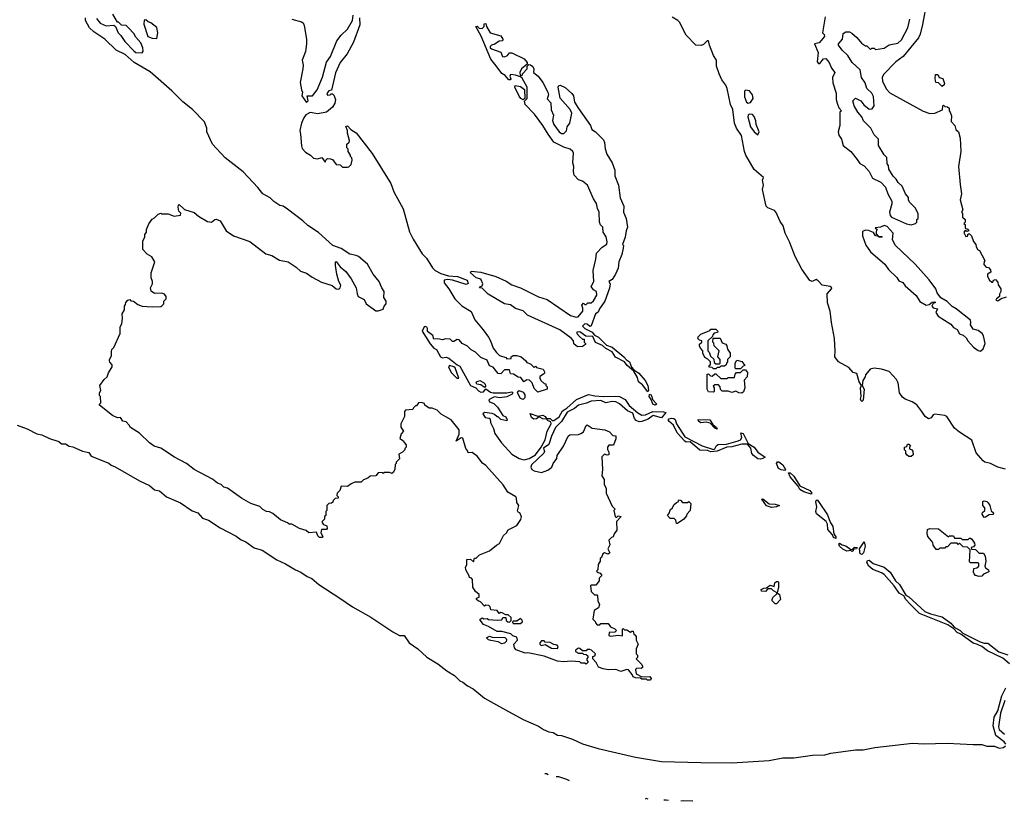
# Model space of a CAD drawing. Extents: x 2494106 to 2685573, y 758056 to 915185.
# Tile 5 of 256: x 2519095 to 2527057, y 828994 to 835311. Entities that reach past the tile are written whole.
import ezdxf

# ---------------------------------------------------------------- set-up
doc = ezdxf.new("R2010")
doc.units = 0

msp = doc.modelspace()

# ---------------------------------------------------------------- linework, layer by layer
at = {"layer": '0CON05XD'}
for points in [[(2526429.3, 835460.7), (2526396.7, 835273.3), (2526376.9, 835195), (2526362, 835165), (2526240, 835015), (2526178.9, 834971.1), (2526080.5, 834869.5), (2526068.6, 834845), (2526071.4, 834815), (2526101.8, 834751.8), (2526131.3, 834721.3), (2526401.1, 834571.1), (2526455, 834552), (2526495, 834556.2), (2526558.3, 834581.7), (2526560, 834615), (2526565, 834620), (2526575, 834610), (2526598.3, 834608.3), (2526610, 834595), (2526610, 834575), (2526620, 834565), (2526630, 834535), (2526628.3, 834488.3), (2526656.2, 834455), (2526664, 834424), (2526685.6, 834405.6), (2526699.2, 834355), (2526704.2, 834245), (2526687.1, 834125), (2526698.8, 833978.8)], [(2524195, 829972.5), (2524173, 829973), (2524165, 829980), (2524125, 829980), (2524115, 829990), (2524075, 829992.5), (2524055, 830000), (2524048.3, 830018.3), (2524017, 830057), (2524005, 830060), (2523955, 830042.5), (2523915, 830060), (2523855, 830057.5), (2523813.6, 830063.6), (2523775, 830077.5), (2523757.5, 830115), (2523730, 830145), (2523730, 830165), (2523745, 830170), (2523750, 830185), (2523720, 830215), (2523705, 830220), (2523685, 830220), (2523675, 830210), (2523645, 830210), (2523625, 830230), (2523615, 830232.5), (2523590, 830215), (2523590, 830205), (2523615, 830190), (2523645, 830190), (2523653, 830183), (2523675, 830180), (2523688.3, 830168.3), (2523690, 830155), (2523680, 830145), (2523680, 830135), (2523690, 830125), (2523690, 830115), (2523675, 830102.5), (2523665, 830110), (2523635, 830110), (2523625, 830120), (2523555, 830127.5), (2523495, 830121.2), (2523445, 830127.5), (2523335, 830166.7), (2523205, 830193.3), (2523181.7, 830191.7), (2523109.3, 830219.3), (2523097.5, 830235), (2523090, 830265), (2523120, 830295), (2523115, 830320), (2523081.7, 830331.7), (2523066.4, 830346.4), (2522995, 830367.5), (2522955, 830367.5), (2522887, 830407), (2522845, 830423.3), (2522818.3, 830458.3), (2522817.5, 830465), (2522835, 830477.5), (2522848.3, 830468.3), (2522875, 830470), (2522885, 830462.5), (2522955, 830457.5), (2522995, 830460), (2523001.7, 830478.3), (2523025, 830480), (2523030, 830455), (2523043.3, 830443.3), (2523055, 830442.5), (2523070, 830455), (2523068.3, 830478.3), (2523045, 830500), (2523025, 830500), (2522997, 830517), (2522985, 830520), (2522971.7, 830511.7), (2522957, 830537), (2522905, 830542.5), (2522900, 830565), (2522890, 830575), (2522865, 830580), (2522855, 830570), (2522820, 830605), (2522803.3, 830613.3), (2522790, 830625), (2522790, 830635), (2522810, 830645), (2522810, 830665), (2522780.7, 830690.7), (2522760, 830725), (2522757, 830787), (2522748.3, 830798.3), (2522731.7, 830801.7), (2522730, 830815), (2522702.5, 830865), (2522700, 830885), (2522710, 830905), (2522711.7, 830948.3), (2522741.7, 830951.7), (2522765, 830930), (2522771.7, 830958.3), (2522785, 830960), (2522813, 830987), (2522895, 831017.5), (2522950, 831065), (2522975, 831077.5), (2523007, 831143), (2523032.5, 831165), (2523045, 831187.5), (2523115.9, 831224.1), (2523148.3, 831271.7), (2523153, 831293), (2523140, 831325), (2523125, 831330), (2523120.7, 831340.7), (2523132.5, 831385), (2523115, 831410), (2523113, 831443), (2523106.7, 831455), (2523043.6, 831493.6), (2523005, 831552.5), (2522865, 831706.7), (2522836.7, 831726.7), (2522795, 831783.3), (2522755, 831812.5), (2522725, 831810), (2522720, 831815), (2522720, 831825), (2522703.3, 831845), (2522679.5, 831929.5), (2522665, 831931.2), (2522623.8, 831903.8), (2522647.9, 831962.1), (2522649.2, 831995), (2522585, 832077.5), (2522541.4, 832101.4), (2522502.5, 832122.5), (2522470, 832155), (2522431.7, 832171.7), (2522405, 832170), (2522370, 832195), (2522368.3, 832208.3), (2522345, 832217.5), (2522320, 832215), (2522305, 832190), (2522295, 832190), (2522280, 832175), (2522275, 832160), (2522213.6, 832156.4), (2522207.5, 832145), (2522207, 832103), (2522177.5, 832045), (2522178.3, 832018.3), (2522197.5, 831985), (2522180, 831965), (2522170, 831925), (2522198.3, 831908.3), (2522203, 831893), (2522220, 831875), (2522220, 831855), (2522210, 831845), (2522210, 831835), (2522190, 831815), (2522161.7, 831798.3), (2522167, 831763), (2522140, 831735), (2522140, 831725), (2522130, 831715), (2522127.5, 831675), (2522115, 831650), (2522105, 831642.5), (2522085, 831650), (2522045, 831650), (2522035, 831642.5), (2522025, 831650), (2521995, 831647.5), (2521975.8, 831624.2), (2521928.3, 831621.7), (2521910, 831605), (2521875, 831592.5), (2521855, 831572.5), (2521805, 831572.5), (2521775, 831560), (2521745, 831537.5), (2521695, 831540), (2521682.5, 831505), (2521662.5, 831485), (2521660, 831465), (2521670, 831455), (2521670, 831445), (2521645, 831440), (2521630, 831425), (2521628.3, 831411.7), (2521617, 831403), (2521595, 831400), (2521580, 831385), (2521580, 831345), (2521570, 831335), (2521570, 831305), (2521560, 831295), (2521560, 831275), (2521540, 831255), (2521540, 831245), (2521551.7, 831231.7), (2521579.3, 831219.3), (2521581.7, 831198.3), (2521575, 831190), (2521535, 831190), (2521530, 831165), (2521547.5, 831135), (2521540, 831125), (2521520, 831125), (2521505, 831140), (2521495, 831170), (2521433, 831163), (2521411.7, 831181.7), (2521358.3, 831198.3), (2521295, 831232.5), (2521273, 831233), (2521260, 831245), (2521205, 831267.5), (2521140.7, 831320.7), (2521115, 831332.5), (2521090, 831335), (2521062, 831352), (2521036.1, 831376.1), (2520965, 831401.2), (2520887.5, 831445), (2520775, 831523.8), (2520745, 831533.8), (2520725, 831553.3), (2520693.3, 831565), (2520655, 831596.2), (2520505, 831676.2), (2520445, 831723.8), (2520347.5, 831775), (2520237.5, 831847.5), (2520183.3, 831865), (2520145, 831891.2), (2520065, 831970), (2519990, 832015), (2519980, 832035), (2519955, 832060), (2519930, 832065), (2519910, 832095), (2519885, 832092.5), (2519845, 832113.3), (2519740, 832195), (2519740, 832205), (2519750, 832215), (2519747.5, 832265), (2519740, 832275), (2519740, 832295), (2519750, 832315), (2519742.5, 832355), (2519777, 832403), (2519802.5, 832425), (2519813.3, 832456.7), (2519842.5, 832505), (2519841.7, 832521.7), (2519823, 832543), (2519820, 832555), (2519820, 832565), (2519837, 832593), (2519838.3, 832628.3), (2519840, 832645), (2519857, 832663), (2519907.5, 832775), (2519907.5, 832825), (2519920, 832855), (2519926.7, 832895), (2519923.8, 832935), (2519943.3, 832965), (2519942.5, 832995), (2519951.7, 833008.3), (2519952.5, 833025), (2519970, 833045), (2519985, 833050), (2519995, 833040), (2520015, 833037.5), (2520049.3, 833009.3), (2520085, 832996.7), (2520165, 832990), (2520235, 832992.5), (2520245, 832997.5), (2520260, 833015), (2520260, 833035), (2520280, 833055), (2520280, 833075), (2520265, 833092.5), (2520245, 833100), (2520185, 833097.5), (2520158.3, 833118.3), (2520153.8, 833145), (2520170, 833175), (2520170, 833195), (2520157.5, 833225), (2520157.5, 833265), (2520187.5, 833355), (2520162.5, 833395), (2520127, 833417), (2520090, 833455), (2520090, 833525), (2520107, 833553), (2520107.5, 833575), (2520120, 833595), (2520120, 833615), (2520138.3, 833661.7), (2520165, 833700), (2520185, 833710), (2520215, 833740), (2520235, 833747.5), (2520245, 833742.5), (2520295, 833743.3), (2520345, 833722.5), (2520395, 833730), (2520397, 833747), (2520382.5, 833765), (2520377.5, 833795), (2520378.3, 833811.7), (2520385, 833816.7), (2520427.7, 833777.7), (2520505, 833753.8), (2520542.2, 833722.2), (2520615, 833680), (2520645, 833674.3), (2520672.8, 833697.2), (2520685, 833699.4), (2520715.7, 833685), (2520764.6, 833604.6), (2520825, 833565.6), (2520955, 833517.5), (2521085, 833419.2), (2521135, 833404.2), (2521195, 833367.1), (2521265, 833353.8), (2521330.3, 833310.3), (2521365, 833278), (2521415, 833263.8), (2521460.3, 833230.3), (2521535, 833188.8), (2521622.7, 833162.7), (2521655, 833136.7), (2521676.1, 833133.9), (2521687.5, 833145), (2521692.5, 833165), (2521676.7, 833195), (2521660, 833255), (2521647.5, 833325), (2521648.3, 833351.7), (2521655, 833357.5), (2521687.5, 833315), (2521732.5, 833275), (2521775.8, 833215.8), (2521816.7, 833145), (2521823.3, 833095), (2521832.5, 833075), (2521879.3, 833049.3), (2521897.5, 833015), (2521953.9, 832973.9), (2521975, 832957.5), (2521995, 832957.5), (2522035, 832972.5), (2522043, 832997), (2522057.5, 833015), (2522057.5, 833035), (2522040, 833065), (2522042.5, 833115), (2522022.5, 833145), (2522002.5, 833195), (2521952.5, 833255), (2521906.4, 833336.4), (2521835.9, 833395.9), (2521815, 833406.2), (2521765, 833416.2), (2521695, 833461.2), (2521626.4, 833486.4), (2521510.6, 833590.6), (2521425, 833648.8), (2521385, 833686.2), (2521260.5, 833780.5), (2521225, 833803.3), (2521199.3, 833809.3), (2521151.2, 833841.2), (2521120.5, 833870.5), (2521060, 833905), (2521021.2, 833955), (2520902.7, 834082.7), (2520756.2, 834195), (2520654.3, 834304.3), (2520607.5, 834405), (2520607.5, 834435), (2520590, 834485), (2520493.3, 834585), (2520415, 834646.2), (2520325.6, 834735.6), (2520149.3, 834889.3), (2520020, 834965), (2519948.8, 835028.8), (2519875.9, 835065.9), (2519784.1, 835154.1), (2519695, 835214), (2519660, 835245), (2519626.7, 835305), (2519626.7, 835325)], [(2519715, 835320), (2519745, 835283.3), (2519795, 835261.2), (2519857, 835267), (2519870, 835255), (2519892.5, 835205), (2519913.6, 835183.6), (2519943.9, 835133.9), (2520019.2, 835059.2), (2520035, 835046.7), (2520085, 835042.5), (2520093, 835057), (2520091.2, 835085), (2520073.3, 835125), (2520035, 835170), (2520018.8, 835198.8), (2519975, 835246.7), (2519955, 835263.3), (2519918.3, 835268.3), (2519895, 835290), (2519885, 835290), (2519847.5, 835355)], [(2520205, 835160), (2520213.3, 835205), (2520205, 835247.5), (2520155, 835286.7), (2520133, 835293), (2520115, 835310), (2520101.7, 835308.3), (2520100, 835275), (2520130, 835175), (2520165, 835162.5), (2520205, 835160)], [(2521295, 835316), (2521375, 835293.3), (2521386.7, 835285), (2521396.7, 835265), (2521413.8, 835155), (2521413.8, 835115), (2521406.7, 835055), (2521380, 834985), (2521387.5, 834945), (2521385.8, 834914.2), (2521363.3, 834805), (2521373.3, 834745), (2521382.5, 834725), (2521377.5, 834695), (2521415, 834642.5), (2521426.7, 834655), (2521420, 834695), (2521463.6, 834696.4), (2521501.2, 834745), (2521544.1, 834845.9), (2521575, 834967.5), (2521608, 835015), (2521660.5, 835139.5), (2521693.3, 835185), (2521746.7, 835235), (2521785.7, 835304.3), (2521792.7, 835347.3)], [(2521843.8, 835325), (2521845, 835270), (2521795, 835128.8), (2521744, 835035), (2521685.7, 834965), (2521647.6, 834882.4), (2521617, 834743), (2521595, 834736.7), (2521580, 834715), (2521585, 834702.5), (2521606.2, 834703.8), (2521615, 834712.5), (2521625, 834712.5), (2521635, 834702.5), (2521648, 834665), (2521642.3, 834637.7), (2521623.3, 834605), (2521575, 834564), (2521505, 834551.2), (2521445, 834561.2), (2521408.6, 834541.4), (2521391.4, 834518.6), (2521373.8, 834475), (2521361.2, 834415), (2521365.8, 834385.8)], [(2527068, 831678), (2527003.8, 831695), (2526945, 831724.5), (2526900, 831735), (2526887.1, 831745), (2526829.4, 831809.4), (2526794, 831914), (2526695, 831976.9), (2526655, 832010.6), (2526593, 832103), (2526575, 832111.4), (2526495, 832121.9), (2526482.4, 832117.6), (2526465, 832092), (2526445, 832084.3), (2526416, 832105), (2526390.6, 832145), (2526349.3, 832199.3), (2526312.7, 832222.7), (2526254.7, 832244.7), (2526235, 832260), (2526210, 832295), (2526197.9, 832375), (2526185, 832402.9), (2526125, 832467.8), (2526065, 832487.8), (2526005, 832493.8), (2525973, 832487), (2525935, 832440), (2525932.5, 832425), (2525913.8, 832395), (2525907.5, 832355), (2525922.5, 832325), (2525916.5, 832235), (2525905.8, 832224.2), (2525899.7, 832229.7), (2525894.4, 832245), (2525898.6, 832265), (2525894.2, 832335), (2525902.5, 832355), (2525883.8, 832385), (2525865, 832452.5), (2525835, 832460), (2525800.5, 832500.5), (2525716.2, 832545), (2525685.8, 832585), (2525689.4, 832635), (2525683.6, 832735), (2525659.5, 832865), (2525650, 832955), (2525628.6, 833021.4), (2525624.5, 833095.5), (2525660, 833135), (2525662.5, 833145), (2525650, 833155), (2525585, 833166), (2525551.7, 833201.7), (2525535, 833210), (2525503.6, 833196.4), (2525485, 833202), (2525419.4, 833295), (2525365, 833396.7), (2525320, 833515), (2525284.4, 833585), (2525268.8, 833645), (2525245, 833681.2), (2525212.1, 833752.1), (2525198.3, 833768.3), (2525145, 833791.4), (2525131.4, 833805), (2525101.7, 833938.3), (2525110, 833975), (2525102.5, 834015), (2525110, 834035), (2525035, 834100), (2524966.6, 834216.6), (2524955.7, 834245), (2524932.5, 834375), (2524891.2, 834435), (2524875.6, 834475.6), (2524860.8, 834585), (2524844.2, 834625), (2524815.5, 834755.5), (2524805, 834781.2), (2524772.5, 834825), (2524750.8, 834875), (2524728.6, 834935), (2524730, 834985), (2524705, 835022.5), (2524672, 835105), (2524665, 835140), (2524655, 835140), (2524625, 835110), (2524605, 835102.5), (2524563.8, 835105), (2524485, 835186.7), (2524430.7, 835290.7), (2524416.1, 835306.1), (2524370.6, 835330.6)], [(2525608, 835335), (2525587.5, 835205), (2525600.7, 835190.7), (2525603.3, 835175), (2525560, 835125), (2525522.5, 835115), (2525551.9, 835045), (2525545, 834970), (2525555, 834956.7), (2525565, 834956.7), (2525594.4, 834995.6), (2525615, 834998.1), (2525641.4, 834965), (2525658.8, 834918.8), (2525686.9, 834885), (2525667.5, 834845), (2525669.7, 834799.7), (2525698, 834718), (2525697.9, 834665), (2525705.3, 834635.3), (2525720, 834600), (2525740, 834575), (2525726.1, 834563.9), (2525726.7, 834455), (2525714.4, 834405), (2525718.8, 834378.8), (2525740, 834345), (2525754.3, 834295), (2525816.7, 834245), (2525868.3, 834181.7), (2525890, 834150), (2525925, 834131.2), (2525963.1, 834085), (2525991.5, 834031.5), (2526058.7, 833998.7), (2526097.6, 833957.6), (2526114.2, 833905), (2526148.1, 833845), (2526147.6, 833822.4), (2526129.2, 833755), (2526135, 833727.5), (2526144.3, 833714.3), (2526265, 833661.2), (2526305, 833653.3), (2526340, 833665), (2526350, 833675), (2526350, 833695), (2526360, 833705), (2526360, 833745), (2526335, 833790), (2526292.5, 833835), (2526283, 833853), (2526282.5, 833875), (2526257.5, 833905), (2526230, 833965), (2526197.5, 833995), (2526183, 834023), (2526157, 834047), (2526123.3, 834103.3), (2526121.7, 834131.7), (2526110, 834145), (2526107, 834197), (2526085, 834220), (2526040, 834295), (2526040, 834345), (2526005, 834380), (2525976.7, 834435), (2525917.5, 834495), (2525906.1, 834526.1), (2525872.5, 834565), (2525843.3, 834615), (2525832.5, 834655), (2525853.3, 834676.7), (2525896.7, 834655), (2525922.3, 834622.3), (2525965, 834588.8), (2525989.2, 834590.8), (2526004, 834615), (2525999.5, 834689.5), (2525985, 834717.5), (2525946.7, 834755), (2525931.2, 834801.2), (2525901.2, 834845), (2525892.5, 834905), (2525828, 834965), (2525792.5, 835022.5), (2525745, 835063.8), (2525717.5, 835105), (2525717.5, 835115), (2525747.5, 835155), (2525755, 835200), (2525775, 835212.5), (2525805, 835212.5), (2525823, 835203), (2525865, 835167.5), (2525901.7, 835121.7), (2525935, 835100), (2525945, 835100), (2525975, 835070), (2525985, 835080), (2526005, 835080), (2526015, 835070), (2526085, 835080), (2526125, 835107.5), (2526195, 835122.5), (2526225, 835147.5), (2526276.2, 835245), (2526294, 835315)], [(2524175, 832304), (2524131.2, 832361.2), (2524100, 832385), (2524090, 832420), (2524060.7, 832470.7), (2524007.1, 832515), (2523986.7, 832546.7), (2523913.3, 832583.3), (2523885.5, 832625.5), (2523834.6, 832654.6), (2523808.7, 832678.7), (2523752.1, 832702.1), (2523730.8, 832750.8), (2523673, 832753), (2523625, 832787.1), (2523600, 832785), (2523600, 832775), (2523620.7, 832750.7), (2523645, 832730), (2523658.3, 832728.3), (2523660, 832705), (2523670, 832695), (2523670, 832685), (2523645, 832670), (2523605, 832667.5), (2523575, 832690), (2523572.5, 832715), (2523555, 832737.5), (2523462.5, 832805), (2523201.7, 832921.7), (2523165, 832958.8), (2523105, 832977.5), (2523065, 833006), (2523014.5, 833014.5), (2522882.9, 833092.9), (2522835, 833140), (2522813.3, 833145), (2522820, 833155), (2522835, 833160), (2522841.2, 833175), (2522827.4, 833207.4), (2522815, 833217.5), (2522787.5, 833225), (2522740, 833265), (2522745, 833280), (2522825, 833270.8), (2522945, 833234.4), (2523027.9, 833197.9), (2523075, 833169.4), (2523145, 833144.3), (2523290.2, 833070.2), (2523359.5, 833049.5), (2523549.3, 832919.3), (2523595, 832906.7), (2523611.7, 832908.3), (2523650, 832955), (2523649.3, 832979.3), (2523640, 833005), (2523655, 833020), (2523665, 833010), (2523675, 833010), (2523688.3, 833021.7), (2523715, 833023.3), (2523735, 833040), (2523762.5, 833085), (2523760, 833115), (2523735, 833127.5), (2523717.5, 833155), (2523737.5, 833195), (2523732.5, 833285), (2523753.8, 833375), (2523758.8, 833425), (2523805, 833472.5), (2523843, 833497), (2523846.2, 833515), (2523836.7, 833555), (2523813, 833593), (2523810, 833635), (2523792.7, 833652.7), (2523784.3, 833675), (2523780, 833755), (2523766.2, 833785), (2523758.8, 833825), (2523735, 833863.3), (2523687.5, 833975), (2523645, 834006.2), (2523615, 834016.7), (2523580, 834055), (2523573.3, 834085), (2523576.7, 834125), (2523569.2, 834155), (2523573, 834233), (2523567.5, 834245), (2523546, 834266), (2523495, 834280), (2523415, 834321.2), (2523368, 834385), (2523326.7, 834455), (2523256.7, 834546.7), (2523182, 834625), (2523177.5, 834652.5), (2523200, 834675), (2523200, 834765), (2523158.3, 834838.3), (2523145, 834850), (2523105, 834862.5), (2523065, 834867.5), (2523057.5, 834855), (2523066.4, 834833.6), (2523060, 834825), (2523050, 834825), (2523020, 834860), (2522995, 834876.7), (2522948.3, 834938.3), (2522905, 834993.3), (2522828, 835178), (2522782.5, 835255), (2522795, 835260), (2522811.7, 835241.7), (2522835, 835240), (2522850, 835255), (2522851.7, 835278.3), (2522865, 835280), (2522870, 835255), (2522900, 835205), (2522985, 835180), (2523002.5, 835155), (2522998.3, 835141.7), (2522973, 835137), (2522937, 835113), (2522910, 835105), (2522900, 835095), (2522900, 835085), (2522910, 835075), (2522985, 835050), (2523000, 835015), (2523015, 835010), (2523039.3, 835020.7), (2523055, 835042.5), (2523075, 835043.3), (2523173.3, 834995), (2523200, 834965), (2523198.3, 834951.7), (2523152.5, 834915), (2523140, 834885), (2523141.7, 834861.7), (2523155, 834860), (2523160, 834865), (2523160, 834875), (2523200, 834915), (2523200, 834935), (2523211.7, 834948.3), (2523225, 834947.5), (2523245, 834932.5), (2523252.5, 834915), (2523250, 834885), (2523286.7, 834855), (2523325, 834802.5), (2523366, 834725), (2523370, 834705), (2523360.7, 834670.7), (2523389.7, 834639.7), (2523393.9, 834583.9), (2523410.7, 834540.7), (2523403.9, 834496.1), (2523414, 834465), (2523456.7, 834405), (2523475, 834391.2), (2523495, 834391.2), (2523515.9, 834414.1), (2523523.3, 834445), (2523542.5, 834475), (2523560, 834555), (2523547.5, 834585), (2523465, 834677.5), (2523450, 834765), (2523455, 834780), (2523465, 834782.5), (2523505, 834763.8), (2523560.8, 834715), (2523574, 834695), (2523582.5, 834645), (2523612.5, 834592.5), (2523710, 834455), (2523722.5, 834425), (2523752.5, 834405), (2523815, 834340), (2523825, 834320), (2523828.3, 834268.3), (2523843.8, 834225), (2523885.8, 834155), (2523908, 834095), (2523908.3, 834048.3), (2523936.2, 833975), (2523950.7, 833870.7), (2523979.2, 833805), (2523976.7, 833755), (2523998.8, 833705), (2524011.2, 833635), (2524000, 833605), (2523992.5, 833552.5), (2523970, 833495), (2523976.4, 833486.4), (2523976, 833465), (2523965, 833412.5), (2523938.8, 833355), (2523935, 833302.5), (2523914.2, 833255), (2523885, 833210), (2523860, 833195), (2523868.8, 833175), (2523865, 833140), (2523826.2, 833035), (2523782.5, 832975), (2523773, 832947), (2523752.5, 832935), (2523715, 832837.5), (2523705, 832832), (2523685, 832850), (2523665, 832852.5), (2523646.7, 832835), (2523663.8, 832815), (2523725.4, 832785.4), (2523742.5, 832762.5), (2523775, 832745.6), (2523841.4, 832681.4), (2523885.6, 832665), (2523980.8, 832585), (2524000.7, 832560.7), (2524025.4, 832545.4), (2524041.9, 832501.9), (2524060, 832480), (2524101.4, 832455), (2524153.1, 832395), (2524173.5, 832355), (2524179.4, 832315), (2524175, 832304)], [(2526555, 834772.5), (2526525, 834800), (2526503, 834803), (2526497.5, 834835), (2526501.7, 834868.3), (2526518.3, 834868.3), (2526530, 834845), (2526560, 834835), (2526572.5, 834795), (2526570, 834785), (2526555, 834772.5)], [(2523165, 834663.3), (2523146.2, 834675), (2523135, 834693.8), (2523100, 834765), (2523101.7, 834778.3), (2523145, 834772.5), (2523178.3, 834748.3), (2523180, 834675), (2523165, 834663.3)], [(2524985, 834637.5), (2525005, 834642.5), (2525027.5, 834675), (2525020, 834705), (2524996.7, 834735), (2524965, 834742.5), (2524957, 834733), (2524957, 834687), (2524973.6, 834643.6), (2524985, 834637.5)], [(2525065, 834380), (2525073.8, 834406.2), (2525050, 834465), (2525048, 834495), (2525035, 834530), (2525020, 834545), (2524993, 834547), (2524985, 834540), (2524983.6, 834526.4), (2525004, 834445), (2525033.3, 834405), (2525065, 834380)], [(2521365.8, 834385.8), (2521372.7, 834292.7), (2521380.3, 834270.3), (2521405, 834240), (2521447.5, 834215), (2521471.7, 834191.7), (2521503, 834187), (2521537, 834197), (2521565, 834160), (2521570, 834175), (2521585, 834190), (2521607, 834187), (2521625, 834180), (2521655, 834140), (2521687, 834137), (2521705, 834120), (2521745, 834120), (2521757, 834123), (2521775, 834140), (2521782.5, 834175), (2521780, 834195), (2521770, 834205), (2521770, 834215), (2521750, 834245), (2521750, 834265), (2521740, 834275), (2521740, 834305), (2521759.3, 834320.7), (2521762.5, 834335), (2521747, 834393), (2521747, 834417), (2521733, 834447), (2521745, 834452.5), (2521773.8, 834423.8), (2521815, 834395.8), (2521945, 834228.8), (2522095, 833986.7), (2522119.7, 833919.7), (2522195, 833782.5), (2522247.9, 833597.9), (2522276.1, 833536.1), (2522348.7, 833418.7), (2522385, 833384), (2522434.3, 833305), (2522454.1, 833284.1), (2522500.1, 833260.1), (2522561.9, 833241.9), (2522635, 833234.5), (2522714.6, 833204.6), (2522722, 833178), (2522705, 833170.5), (2522595, 833205.6), (2522555, 833210.5), (2522528.8, 833205), (2522527.1, 833185), (2522565.6, 833135), (2522613.9, 833053.9), (2522669.8, 832999.8), (2522745, 832954), (2522774.4, 832884.4), (2522844.2, 832805), (2522886, 832745), (2522903.3, 832715), (2522923.3, 832655), (2522950.7, 832620.7), (2522975, 832597.5), (2523025, 832580), (2523035, 832570), (2523068.3, 832571.7), (2523070, 832585), (2523085, 832597.5), (2523115, 832596.7), (2523150, 832585), (2523186.4, 832556.4), (2523195, 832540), (2523225, 832530), (2523255, 832500), (2523265, 832510), (2523275, 832500), (2523327, 832487), (2523340, 832465), (2523340, 832455), (2523330, 832445), (2523301.7, 832428.3), (2523300, 832415), (2523310, 832395), (2523335, 832370), (2523348.3, 832368.3), (2523350, 832355), (2523360, 832345), (2523360, 832325), (2523285, 832300), (2523255, 832330), (2523240, 832375), (2523218.3, 832398.3), (2523195, 832400), (2523173, 832383), (2523148.3, 832418.3), (2523125, 832422.5), (2523087, 832447), (2523065, 832450), (2523055, 832480), (2523015, 832480), (2522985, 832450), (2522965, 832452.5), (2522925, 832502.5), (2522893.6, 832513.6), (2522875, 832560), (2522825, 832580), (2522780, 832625), (2522745, 832642.5), (2522715, 832672.5), (2522673.6, 832693.6), (2522650, 832725), (2522633, 832727), (2522605, 832710), (2522595, 832710), (2522575, 832730), (2522538.3, 832731.7), (2522515, 832722.5), (2522475, 832732.5), (2522445, 832730), (2522435, 832760), (2522391.7, 832791.7), (2522392.5, 832815), (2522386.4, 832826.4), (2522375, 832832.5), (2522365, 832830), (2522350, 832795), (2522415, 832690), (2522445, 832657.5), (2522466.7, 832646.7), (2522498.8, 832585), (2522515, 832579.2), (2522545, 832582.9), (2522565, 832575.8), (2522632.3, 832522.3), (2522655, 832512), (2522740, 832355), (2522783.3, 832336.7), (2522805, 832310.8), (2522825, 832300.6), (2522845.5, 832304.5), (2522865, 832326.7), (2522901.5, 832301.5), (2522925, 832294.3), (2523035, 832296.4), (2523073.9, 832303.9), (2523082, 832295), (2523076.2, 832283.8), (2523035, 832262.2), (2522975, 832254.3), (2522935, 832262), (2522897.5, 832245), (2522890, 832235), (2522895, 832222.5), (2522928.3, 832208.3), (2522959.3, 832179.3), (2523001.7, 832111.7), (2523025, 832100), (2523037, 832077), (2523035, 832070), (2522985, 832080), (2522965, 832100), (2522955, 832100), (2522935, 832120), (2522915, 832127.5), (2522855, 832137.5), (2522840, 832125), (2522860, 832095), (2522891.7, 832091.7), (2522900, 832085), (2522902.5, 832055), (2522926.4, 832006.4), (2522936.4, 831966.4), (2522991.2, 831891.2), (2523075, 831798.8), (2523133.3, 831765), (2523175, 831754.5), (2523215.3, 831764.7), (2523266.8, 831793.2), (2523313.2, 831856.8), (2523343.3, 831915), (2523360.5, 831985), (2523391.8, 832045), (2523390, 832060), (2523368.5, 832068.5), (2523355, 832083.3), (2523325, 832084.5), (2523295, 832100), (2523275, 832084.4), (2523252.6, 832082.6), (2523234.7, 832094.7), (2523222.5, 832127.5), (2523284.1, 832105.9), (2523325.4, 832115.4), (2523344.2, 832105), (2523355, 832086.7), (2523385, 832087.8), (2523400.6, 832070.6), (2523415, 832072.2), (2523457.7, 832102.2), (2523485, 832149.5), (2523519.7, 832170.3), (2523598.3, 832241.7), (2523695, 832281.1), (2523745, 832270.4), (2523814.6, 832265.4), (2523915, 832269.6), (2523945, 832264.5), (2523991.1, 832241.1), (2524023.6, 832193.6), (2524093.2, 832133.2), (2524126.7, 832115), (2524155, 832117.9), (2524215, 832145.4), (2524302.3, 832142.3), (2524320, 832135), (2524285, 832094.4), (2524217.8, 832112.2), (2524178.3, 832081.7), (2524125, 832063.8), (2524105, 832061.2), (2524080.8, 832070.8), (2524067.6, 832087.6), (2524051.9, 832131.9), (2524008.7, 832148.7), (2523945, 832206.9), (2523915, 832222.5), (2523885, 832224.6), (2523835, 832214.6), (2523795, 832232.8), (2523715, 832227.7), (2523678.5, 832211.5), (2523614.3, 832195.7), (2523581.1, 832168.9), (2523522.1, 832137.9), (2523477.3, 832062.8), (2523426.5, 832015), (2523394.7, 831945.3), (2523373.3, 831876.7), (2523332.1, 831847.9), (2523337.9, 831822.1), (2523333.6, 831806.4), (2523235, 831713.8), (2523228, 831695), (2523237.5, 831675), (2523254.2, 831664.2), (2523315, 831650), (2523365, 831670), (2523397.5, 831695), (2523410, 831725), (2523437.5, 831765), (2523441.7, 831788.3), (2523492.5, 831865), (2523530, 831945), (2523545, 831956.7), (2523615, 831957.5), (2523633.3, 831966.7), (2523655, 831980), (2523675, 832030), (2523685, 832037.5), (2523725, 832010), (2523827, 831997), (2523865, 831980), (2523891.7, 831951.7), (2523917, 831947), (2523916.4, 831923.6), (2523896.4, 831873.6), (2523858.3, 831871.7), (2523847.5, 831855), (2523847, 831837), (2523860, 831815), (2523860, 831795), (2523845, 831792.5), (2523825, 831800), (2523803, 831777), (2523807.5, 831675), (2523802.5, 831625), (2523822.5, 831595), (2523822.5, 831555), (2523837.5, 831525), (2523837.5, 831485), (2523885, 831380), (2523910, 831355), (2523900, 831345), (2523910, 831295), (2523915, 831290), (2523925, 831290), (2523935, 831300), (2523960, 831295), (2523920, 831255), (2523922.5, 831185), (2523903.3, 831156.7), (2523895, 831130), (2523880, 831125), (2523860, 831105), (2523867, 831067), (2523850, 831035), (2523867, 831003), (2523855, 830992.5), (2523825, 831002.5), (2523810, 830995), (2523800, 830965), (2523790, 830955), (2523790, 830935), (2523773, 830907), (2523770, 830865), (2523760, 830855), (2523771.7, 830841.7), (2523788.3, 830838.3), (2523800, 830825), (2523800, 830815), (2523781.7, 830798.3), (2523780, 830775), (2523755, 830740), (2523715, 830740), (2523710, 830735), (2523715, 830690), (2523743, 830663), (2523761.7, 830661.7), (2523767.5, 830655), (2523770, 830615), (2523782.5, 830585), (2523775, 830557.5), (2523740, 830535), (2523730, 830465), (2523748.3, 830448.3), (2523750, 830435), (2523765, 830420), (2523785, 830420), (2523795, 830430), (2523855, 830430), (2523873.6, 830403.6), (2523908.3, 830388.3), (2523920, 830375), (2523908.3, 830361.7), (2523861.7, 830358.3), (2523860, 830335), (2523875, 830327.5), (2523935, 830337.5), (2523968.3, 830331.7), (2523970, 830385), (2523975, 830390), (2523985, 830380), (2524005, 830380), (2524035, 830360), (2524045, 830370), (2524055, 830370), (2524060, 830345), (2524068.3, 830338.3), (2524080, 830325), (2524080, 830295), (2524096.7, 830265), (2524080, 830225), (2524080, 830185), (2524090, 830175), (2524090, 830155), (2524080, 830145), (2524125, 830100), (2524130, 830085), (2524130, 830075), (2524121.7, 830068.3), (2524085, 830070), (2524075, 830060), (2524080, 830025), (2524125, 830000), (2524191.7, 830001.7), (2524202.5, 829985), (2524195, 829972.5)], [(2526698.8, 833978.8), (2526710, 833905), (2526700, 833855), (2526722.5, 833775), (2526710, 833755), (2526720, 833745), (2526720, 833715), (2526740, 833695), (2526740, 833675), (2526730, 833665), (2526740, 833655), (2526740, 833625), (2526758.3, 833618.3), (2526770, 833605), (2526755, 833600), (2526741.7, 833608.3), (2526730, 833595), (2526732.5, 833585), (2526745, 833560), (2526758.3, 833561.7), (2526765, 833580), (2526775, 833580), (2526792.5, 833565), (2526808.3, 833518.3), (2526827.5, 833495), (2526828.3, 833478.3), (2526840, 833455), (2526857.5, 833445), (2526900, 833365), (2526893, 833357), (2526891.7, 833331.7), (2526911.7, 833311.7), (2526928.3, 833308.3), (2526945, 833290), (2526948.3, 833271.7), (2526920, 833255), (2526920, 833235), (2526937.5, 833205), (2526955, 833190), (2526965, 833190), (2526970, 833205), (2526985, 833210), (2527005, 833190), (2527008.3, 833168.3), (2527030, 833135), (2527030, 833115), (2527018.3, 833091.7), (2527017, 833073), (2526993.6, 833056.4), (2526987.5, 833045), (2527005, 833040), (2527033, 833057), (2527075, 833070)], [(2526865, 832632.5), (2526885, 832650), (2526902.5, 832695), (2526890, 832755), (2526877.5, 832775), (2526845, 832800), (2526805, 832810), (2526782.5, 832845), (2526787.5, 832865), (2526783, 832883), (2526667.5, 832975), (2526635, 832992.5), (2526595, 833033.3), (2526543.6, 833063.6), (2526513.9, 833103.9), (2526503.8, 833135), (2526449.3, 833209.3), (2526335.6, 833335.6), (2526175, 833488.8), (2526152, 833535), (2526157.5, 833585), (2526109.5, 833639.5), (2526085, 833646.7), (2526057, 833633), (2526011.7, 833628.3), (2526030, 833615), (2526020.7, 833599.3), (2526021.2, 833581.2), (2526040, 833560), (2526065, 833560), (2526070, 833555), (2526065, 833553.8), (2526045, 833553.3), (2526040, 833560), (2526015, 833564.2), (2526000, 833590), (2525958.3, 833608.3), (2525935, 833611.4), (2525911.1, 833598.9), (2525911.4, 833565), (2525938.5, 833488.5), (2525975, 833434), (2526090, 833335), (2526121.7, 833291.7), (2526188.1, 833228.1), (2526205, 833200), (2526236.4, 833186.4), (2526255, 833160), (2526345, 833082.5), (2526375, 833032.5), (2526425, 833003.8), (2526450.7, 833009.3), (2526475, 833027.5), (2526495, 833030), (2526500, 833025), (2526481.7, 833018.3), (2526470, 832995), (2526482.3, 832982.3), (2526517.5, 832975), (2526502.5, 832945), (2526522.5, 832915), (2526625, 832850), (2526645, 832822.5), (2526675, 832807.5), (2526695, 832772.5), (2526725, 832762.5), (2526749.3, 832739.3), (2526762.5, 832715), (2526807.5, 832665), (2526845, 832637.5), (2526865, 832632.5)], [(2524725, 832490), (2524705, 832490), (2524695, 832500), (2524671.7, 832501.7), (2524670, 832515), (2524680, 832525), (2524680, 832545), (2524658.3, 832568.3), (2524635, 832580), (2524620, 832615), (2524620, 832635), (2524600, 832655), (2524592.5, 832675), (2524592.5, 832687.5), (2524610, 832705), (2524610, 832715), (2524591.7, 832721.7), (2524580, 832735), (2524581.7, 832748.3), (2524601.7, 832768.3), (2524675, 832800), (2524685, 832810), (2524725, 832810), (2524740, 832795), (2524738.3, 832781.7), (2524711.7, 832778.3), (2524700, 832765), (2524698.3, 832751.7), (2524660, 832715), (2524660, 832635), (2524670, 832625), (2524681.7, 832591.7), (2524708.3, 832568.3), (2524711.7, 832541.7), (2524725, 832530), (2524755, 832530), (2524760, 832535), (2524760, 832565), (2524740, 832585), (2524750, 832635), (2524710, 832675), (2524707, 832697), (2524700, 832705), (2524701.7, 832738.3), (2524758.3, 832738.3), (2524775, 832700), (2524805, 832687.5), (2524813.3, 832675), (2524818.3, 832648.3), (2524840, 832615), (2524840, 832585), (2524820, 832565), (2524820, 832545), (2524810, 832535), (2524808.3, 832521.7), (2524795, 832510), (2524765, 832510), (2524755, 832500), (2524735, 832500), (2524725, 832490)], [(2524925, 832490), (2524885, 832490), (2524880, 832495), (2524880, 832535), (2524895, 832560), (2524935, 832547.5), (2524960, 832515), (2524945, 832510), (2524925, 832490)], [(2522645, 832412.5), (2522616.1, 832496.1), (2522605.8, 832505.8), (2522570, 832515), (2522562.5, 832505), (2522585, 832460), (2522630, 832415), (2522645, 832412.5)], [(2524935, 832292.5), (2524910, 832295), (2524885, 832310), (2524855, 832297.5), (2524825, 832307.5), (2524775, 832310), (2524761.7, 832321.7), (2524760, 832345), (2524745, 832360), (2524715, 832360), (2524701.7, 832348.3), (2524710, 832335), (2524710, 832305), (2524705, 832300), (2524665, 832302.5), (2524654, 832325), (2524653, 832447), (2524665, 832450), (2524681.7, 832431.7), (2524695, 832430), (2524715, 832450), (2524725, 832450), (2524765, 832410), (2524815, 832410), (2524825, 832420), (2524875, 832420), (2524880, 832445), (2524891.7, 832458.3), (2524925, 832460), (2524945, 832480), (2524965, 832480), (2524979.3, 832459.3), (2524977.5, 832425), (2524953, 832397), (2524960, 832335), (2524947, 832303), (2524935, 832292.5)], [(2522855, 832338.8), (2522825, 832359.2), (2522792.5, 832365), (2522786.2, 832375), (2522790, 832385), (2522815, 832394), (2522845, 832380), (2522860, 832365), (2522861.2, 832348.8), (2522855, 832338.8)], [(2523165, 832240.6), (2523145, 832250.8), (2523120, 832295), (2523122, 832305), (2523135, 832313.8), (2523165, 832300), (2523179.7, 832279.7), (2523178.9, 832255), (2523165, 832240.6)], [(2524235, 832194.4), (2524215, 832204.2), (2524201.9, 832241.9), (2524186, 832265), (2524187, 832283), (2524195, 832283.8), (2524207.1, 832265), (2524211.2, 832241.2), (2524246, 832205), (2524235, 832194.4)], [(2525085, 831758.5), (2525063.1, 831763.1), (2525029, 831789), (2525016.2, 831805), (2525008.5, 831848.5), (2524979.7, 831879.7), (2524935, 831881.3), (2524855, 831857.5), (2524812.8, 831857.2), (2524735, 831823.2), (2524685, 831818.5), (2524658.2, 831828.2), (2524595, 831832.9), (2524517.9, 831897.9), (2524485, 831896.9), (2524475, 831904.3), (2524412.9, 831972.9), (2524382.5, 832035), (2524343.1, 832065), (2524340, 832075), (2524345.8, 832085), (2524365, 832090.4), (2524385, 832089.1), (2524395, 832080.8), (2524406.4, 832045), (2524475, 831939.5), (2524615, 831866.9), (2524705, 831837.3), (2524717.1, 831842.9), (2524730.4, 831869.6), (2524742.6, 831877.4), (2524810.2, 831879.8), (2524905, 831906), (2524923.8, 831916.2), (2524933.3, 831935), (2524927.5, 831972.5), (2524945, 831967.5), (2524985, 831885.8), (2525035, 831855.7), (2525065, 831815.4), (2525123.3, 831775), (2525105, 831763.8), (2525085, 831758.5)], [(2524735, 832001.2), (2524715, 832009.4), (2524679.6, 832049.6), (2524645, 832057.3), (2524602.7, 832052.7), (2524584.4, 832065), (2524581.2, 832078.8), (2524675, 832076.2), (2524700, 832040), (2524730.6, 832015), (2524735, 832001.2)], [(2519075, 832034.7), (2519155, 832004.1), (2519233.8, 831963.8), (2519275, 831957.1), (2519335, 831925.9), (2519411.3, 831901.3), (2519433.8, 831883.8), (2519465, 831882.5), (2519493.8, 831863.8), (2519525, 831857.5), (2519602.7, 831822.8), (2519655, 831812.5), (2519672.6, 831782.6), (2519815, 831726.2), (2519835, 831709.6), (2519867.3, 831697.3), (2520065, 831584.2), (2520145.5, 831545.5), (2520185, 831510.6), (2520225, 831503.9), (2520282.7, 831455), (2520395.7, 831405.7), (2520491, 831341), (2520535.3, 831325.3), (2520573.3, 831283.3), (2520622.5, 831265), (2520714.8, 831204.8), (2520845, 831137.3), (2520885, 831107.2), (2520925, 831091.8), (2520992.2, 831042.2), (2521055, 831023.8), (2521174.8, 830944.8), (2521245, 830913.4), (2521324, 830864), (2521368.9, 830845), (2521419.5, 830809.5), (2521458.6, 830795), (2521515, 830745.3), (2521684.5, 830635), (2521785.6, 830565), (2521935, 830483.3), (2522113.2, 830363.2), (2522165, 830334.7), (2522204, 830334), (2522244.4, 830274.4), (2522315.8, 830225.8), (2522387.9, 830157.9), (2522475, 830105.3), (2522548.3, 830048.3), (2522610.3, 830010.3), (2522655, 829966.1), (2522677.3, 829957.3), (2522715, 829927.1), (2522761.8, 829901.8), (2522855, 829828.5), (2523023.3, 829733.3), (2523165, 829654.6), (2523290.7, 829600.7), (2523330, 829575), (2523375, 829555.7), (2523409.8, 829549.8), (2523445, 829528.6), (2523475, 829526.7), (2523566.2, 829495), (2523645, 829459.2), (2523771.8, 829421.8), (2524075, 829350.3), (2524285, 829315.6), (2524601.9, 829308.1), (2524855, 829305.8), (2525156.5, 829323.5), (2525265, 829344.7), (2525355, 829345.3), (2525505, 829367.2), (2525605, 829369.7), (2525655, 829382.9), (2525855, 829409.3), (2525915, 829410), (2526008.8, 829428.8), (2526316, 829464), (2526405, 829457.1), (2526595, 829463.3), (2526805, 829451.6), (2526875, 829453.6), (2526915, 829440.2), (2526978.6, 829438.7), (2527015, 829423.9), (2527051, 829429), (2527067.9, 829442.1)], [(2526305, 831780), (2526285, 831780), (2526271.7, 831791.7), (2526260, 831805), (2526260, 831825), (2526250, 831835), (2526250, 831855), (2526268.3, 831861.7), (2526275, 831880), (2526285, 831880), (2526297.5, 831865), (2526290, 831855), (2526291.7, 831841.7), (2526310, 831835), (2526317.5, 831825), (2526320, 831795), (2526305, 831780)], [(2525285, 831666.7), (2525252.9, 831672.9), (2525231.1, 831685), (2525215.5, 831725), (2525221.9, 831738.1), (2525235, 831738.5), (2525265, 831712), (2525287.8, 831675), (2525285, 831666.7)], [(2525495, 831476.2), (2525434.8, 831494.8), (2525404.2, 831514.2), (2525390.3, 831540.3), (2525325.6, 831615), (2525311.7, 831648.3), (2525325, 831647.5), (2525355, 831621.1), (2525404.3, 831544.3), (2525485.6, 831505), (2525500.8, 831485), (2525495, 831476.2)], [(2524415, 831240), (2524405, 831240), (2524400, 831265), (2524388.3, 831278.3), (2524355, 831280), (2524333, 831303), (2524350, 831325), (2524355, 831350), (2524373, 831367), (2524385, 831390), (2524405, 831410), (2524420, 831415), (2524425, 831430), (2524438.3, 831428.3), (2524455, 831410), (2524495, 831410), (2524507, 831417), (2524521.7, 831401.7), (2524517, 831343), (2524490, 831315), (2524488.3, 831301.7), (2524466.4, 831273.6), (2524415, 831240)], [(2525175, 831369.4), (2525135, 831380.8), (2525097.5, 831435), (2525105, 831438.8), (2525155, 831397.5), (2525205, 831395.4), (2525240, 831385), (2525215, 831374.4), (2525175, 831369.4)], [(2525695, 831118.8), (2525675.8, 831125), (2525667.1, 831147.1), (2525630, 831190), (2525627.1, 831235), (2525615.7, 831255.7), (2525538.2, 831318.2), (2525533.1, 831335), (2525540.8, 831375), (2525532.1, 831415), (2525535, 831426.2), (2525545, 831429.2), (2525555, 831418), (2525627.9, 831307.9), (2525650, 831250), (2525670.7, 831215), (2525679.6, 831155), (2525695, 831130), (2525695, 831118.8)], [(2526895, 831287.5), (2526878.8, 831315), (2526881.7, 831328.3), (2526900, 831345), (2526900, 831365), (2526883.3, 831385), (2526883, 831417), (2526895, 831422.5), (2526915, 831416.7), (2526925.8, 831405.8), (2526940, 831385), (2526951.7, 831341.7), (2526970, 831325), (2526968.3, 831311.7), (2526935, 831310), (2526905, 831290), (2526895, 831287.5)], [(2526855, 830810), (2526825, 830817.5), (2526813, 830833), (2526807.5, 830845), (2526810, 830875), (2526835, 830880), (2526850, 830895), (2526850, 830915), (2526845, 830920), (2526785, 830920), (2526775, 830930), (2526780, 831025), (2526758.3, 831048.3), (2526725, 831050), (2526695, 831080), (2526685, 831070), (2526675, 831080), (2526625, 831080), (2526598.3, 831051.7), (2526585, 831050), (2526575, 831040), (2526535, 831040), (2526525, 831030), (2526505, 831030), (2526483, 831063), (2526480, 831085), (2526440, 831135), (2526433, 831157), (2526435, 831190), (2526455, 831200), (2526525, 831196.7), (2526605, 831130), (2526615, 831140), (2526645, 831140), (2526655, 831120), (2526705, 831120), (2526715, 831110), (2526765, 831110), (2526775, 831120), (2526785, 831120), (2526795, 831112.5), (2526815, 831080), (2526817.5, 831065), (2526808.3, 831051.7), (2526790, 831045), (2526791.7, 831031.7), (2526825, 831030), (2526855, 831000), (2526888.3, 830998.3), (2526902.5, 830975), (2526907.5, 830935), (2526900, 830895), (2526905, 830880), (2526930, 830865), (2526931.7, 830848.3), (2526889.3, 830830.7), (2526875, 830812.5), (2526855, 830810)], [(2525905, 830988.9), (2525891.1, 830995), (2525885.6, 831035), (2525925, 831090), (2525932.1, 831055), (2525917.8, 831002.2), (2525905, 830988.9)], [(2525825, 831012.5), (2525815, 831022), (2525785, 831015.5), (2525750.9, 831030.8), (2525723.5, 831055), (2525720, 831075), (2525725, 831080.6), (2525745.8, 831065.8), (2525775, 831059.2), (2525815, 831030), (2525829.3, 831030.7), (2525845, 831047.8), (2525868, 831045), (2525862.5, 831035), (2525837.5, 831032.5), (2525832.5, 831015), (2525825, 831012.5)], [(2527099.2, 830105), (2527045, 830151.5), (2526921, 830211), (2526874.3, 830244.3), (2526841.6, 830261.6), (2526805, 830270.8), (2526705.6, 830345.6), (2526675, 830356.9), (2526647.6, 830387.6), (2526599.4, 830419.4), (2526371, 830511), (2526295, 830586.2), (2526260.9, 830625), (2526244.6, 830654.6), (2526207.5, 830675), (2526165.9, 830735.9), (2526086.5, 830826.5), (2526065, 830840.7), (2525995, 830867.1), (2525960.8, 830895), (2525946.6, 830925), (2525951, 830939), (2525965, 830942.5), (2525997.1, 830917.1), (2526086.1, 830886.1), (2526132.9, 830845), (2526177.7, 830775), (2526210.3, 830745), (2526260.2, 830660.2), (2526284.1, 830645.9), (2526415, 830529.1), (2526459.4, 830509.4), (2526554.4, 830485), (2526625, 830434.5), (2526652.2, 830402.2), (2526701.2, 830375), (2526722.4, 830352.4), (2526861.7, 830281.7), (2526895, 830270.7), (2526925, 830271.2), (2527011.5, 830201.5), (2527085, 830178.4)], [(2525215, 830590), (2525205, 830590), (2525180, 830615), (2525180, 830625), (2525185, 830640), (2525218.3, 830671.7), (2525220, 830680), (2525190, 830695), (2525175, 830710), (2525145, 830710), (2525125, 830690), (2525093, 830693), (2525090, 830705), (2525113, 830717), (2525135, 830720), (2525165, 830740), (2525195, 830730), (2525201.7, 830758.3), (2525215, 830770), (2525225, 830770), (2525230, 830765), (2525230, 830725), (2525220, 830680), (2525240, 830665), (2525247.5, 830625), (2525215, 830590)], [(2523145, 830430), (2523160, 830445), (2523158.3, 830458.3), (2523145, 830470), (2523115, 830450), (2523085, 830450), (2523080, 830445), (2523085, 830430), (2523145, 830430)], [(2522995, 830266.7), (2522965, 830282.5), (2522905, 830292.5), (2522885, 830300), (2522870, 830315), (2522895, 830327.5), (2522915, 830320), (2523017, 830317), (2523032.5, 830305), (2523032.5, 830295), (2523030, 830285), (2523015, 830272.5), (2522995, 830266.7)], [(2523445, 830230), (2523450, 830245), (2523440, 830255), (2523415, 830260), (2523385, 830277.5), (2523345, 830280), (2523335, 830290), (2523315, 830290), (2523300, 830275), (2523300, 830265), (2523313, 830253), (2523345, 830260), (2523395, 830232.5), (2523445, 830230)], [(2527069.6, 829455), (2527055.6, 829475.6), (2526987.7, 829525), (2526967.3, 829605), (2526973.8, 829675), (2527005.4, 829724.6), (2527036.8, 829845), (2527070.5, 829909.5)], [(2527062, 829808), (2527026.5, 829705), (2527010.7, 829595), (2527016, 829575), (2527057.3, 829537.3)], [(2523369.4, 829208.6), (2523355.6, 829215.6), (2523341.2, 829216.7)], [(2523539.7, 829159.4), (2523520.5, 829170.5), (2523455, 829190.8), (2523431.9, 829190.5)], [(2524176, 829010.1), (2524165, 829015.3), (2524151.9, 829011.4)], [(2524341.1, 829001.1), (2524323.9, 829003.9), (2524303.7, 829003.2)], [(2524538.8, 828993.7), (2524534.8, 828994.8), (2524465, 828998.5), (2524442.6, 828995.6)]]:
    msp.add_lwpolyline(points, dxfattribs=at)

doc.saveas('drawing.dxf')
